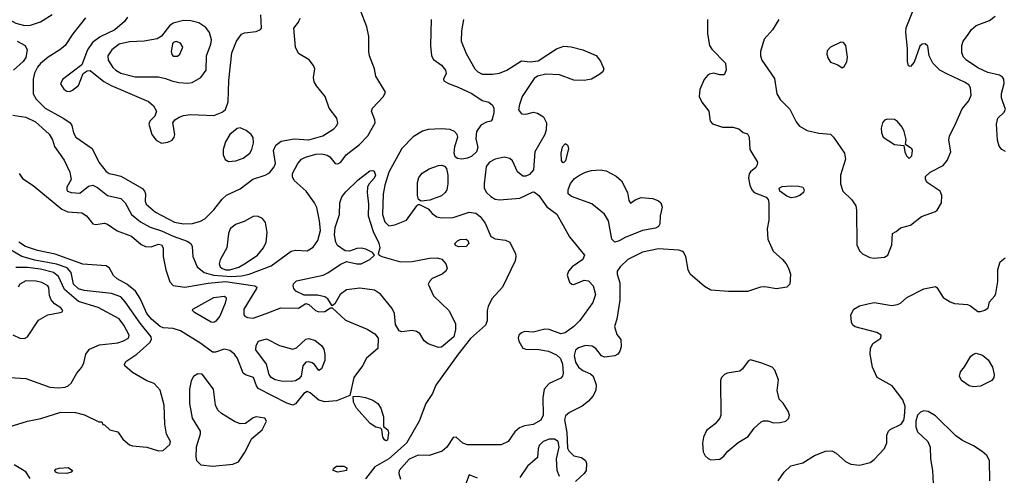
# Model space of a CAD drawing. Extents: x 1173079 to 1307053, y 522583 to 678478.
# Tile 105 of 256: x 1212552 to 1219308, y 576393 to 579523. Entities that reach past the tile are written whole.
import ezdxf

# ---------------------------------------------------------------- set-up
doc = ezdxf.new("R2010")
doc.units = 0

msp = doc.modelspace()

# ---------------------------------------------------------------- linework, layer by layer
at = {"layer": '0CON20XD'}
for points in [[(1212505, 578867.5), (1212595, 578853.1), (1212660.4, 578820.4), (1212755, 578737.1), (1212778.1, 578698.1), (1212791.7, 578651.7), (1212857.4, 578557.4), (1212895.5, 578475), (1212904.3, 578425), (1212875, 578372.5), (1212874.4, 578355), (1212880.8, 578345), (1212905.6, 578335.6), (1212965, 578330.5), (1213025, 578378.9), (1213055, 578385.5), (1213085, 578370.9), (1213154.7, 578314.7), (1213245, 578294.1), (1213275.2, 578265.2), (1213319.6, 578185), (1213380.5, 578135), (1213446.9, 578096.9), (1213525, 578072.4), (1213605, 578035.2), (1213701.3, 578001.3), (1213725.8, 577985.8), (1213734.6, 577965), (1213739.1, 577895), (1213770.5, 577825), (1213817, 577787), (1213882.2, 577767.8), (1214005, 577758.2), (1214075, 577762.9), (1214126.1, 577773.9), (1214277.7, 577832.3), (1214415, 577931.8), (1214445, 577938.4), (1214523.9, 577933.9), (1214565, 577958.9), (1214597.8, 578005), (1214614.8, 578075), (1214609.8, 578139.8), (1214591.9, 578231.9), (1214575.5, 578265), (1214517.3, 578345), (1214435, 578418.6), (1214423.4, 578443.4), (1214424.7, 578465), (1214460.4, 578535), (1214485, 578564.5), (1214512, 578578), (1214585, 578598.2), (1214625, 578601.6), (1214662.1, 578592.1), (1214679.5, 578579.5), (1214715.7, 578534.3), (1214735, 578532.5), (1214755, 578544.3), (1214791.2, 578595), (1214884.6, 578665.4), (1214940, 578725), (1214990, 578815), (1214989.4, 578835), (1214966.9, 578895), (1214971.9, 578915), (1215048, 578995), (1215061.2, 579025), (1214996.2, 579135), (1214985.8, 579185), (1214952.5, 579275), (1214947.1, 579305), (1214946.8, 579406.8), (1214933.7, 579473.7), (1214867.5, 579645)], [(1212458.2, 579545), (1212485, 579520.8), (1212525, 579499.7), (1212585, 579481.9), (1212625.7, 579484.3), (1212695, 579507.2), (1212775, 579557.5)], [(1213290.7, 579539.3), (1213270.4, 579509.6), (1213205, 579453.3), (1213105.2, 579404.8), (1213051.1, 579365), (1213017.5, 579315), (1212977.3, 579212.7), (1212845, 579112), (1212833, 579083), (1212855, 579046.2), (1212875, 579030.8), (1212895, 579030), (1212915, 579038), (1212955, 579070), (1212987.5, 579152.5), (1213015, 579172), (1213035, 579174.2), (1213129.2, 579099.2), (1213179.5, 579069.5), (1213435, 578961.8), (1213470.8, 578930.8), (1213491.2, 578895), (1213480.4, 578859.6), (1213444.3, 578825), (1213437.5, 578805), (1213458.6, 578735), (1213487.5, 578695), (1213525, 578674.4), (1213567.8, 578682.2), (1213597.5, 578695), (1213611.9, 578715), (1213616.5, 578735), (1213602, 578815), (1213617.5, 578835), (1213646.5, 578853.5), (1213675.3, 578864.7), (1213725, 578872), (1213885, 578864.3), (1213942, 578888), (1213964.1, 578905.9), (1213982.2, 578957.8), (1213987.3, 579105), (1214007.7, 579295), (1214039.1, 579375), (1214075, 579423.1), (1214095, 579432.2), (1214175, 579441.8), (1214203.8, 579455), (1214212, 579465), (1214205.5, 579555)], [(1218415, 577884.3), (1218485, 577890.8), (1218508.8, 577905), (1218536, 577975), (1218540, 578055), (1218565, 578067.5), (1218595, 578093.3), (1218665, 578112), (1218738.7, 578171.3), (1218835, 578204), (1218847.5, 578215), (1218876, 578265), (1218880, 578315), (1218868, 578345), (1218778.6, 578405), (1218766.7, 578425), (1218767.8, 578445), (1218797.8, 578475), (1218888, 578522), (1218915.6, 578555), (1218940.6, 578615), (1218925.8, 578695), (1218930.6, 578725), (1218968.9, 578795), (1219018.7, 578911.3), (1219064, 578965), (1219080, 579005), (1219076, 579055), (1219064, 579075), (1219035, 579094.4), (1218917.7, 579147.7), (1218865, 579175.8), (1218816, 579225), (1218792.5, 579275), (1218781.7, 579341.7), (1218765, 579357.5), (1218744.5, 579355.5), (1218728.3, 579341.7), (1218688.3, 579231.7), (1218665, 579200), (1218650, 579205), (1218643.8, 579235), (1218644.2, 579325), (1218631.8, 579435), (1218633.8, 579466.2), (1218679.8, 579580.2)], [(1213003.3, 579535), (1212917.7, 579425), (1212864.8, 579345.2), (1212827.8, 579315), (1212746.7, 579265), (1212695, 579222.7), (1212675, 579197.5), (1212654.8, 579155.2), (1212644.3, 579115), (1212644.2, 579014.2), (1212665.8, 578975.8), (1212727.8, 578915), (1212855.6, 578845), (1212897.5, 578815), (1212910.8, 578795), (1212920.8, 578745), (1212938.1, 578715), (1213048.2, 578638.2), (1213095.5, 578545), (1213145, 578480.6), (1213165, 578466.7), (1213200.6, 578459.4), (1213247, 578447), (1213393.6, 578363.6), (1213409.1, 578345), (1213415.3, 578325.3), (1213412.3, 578275), (1213418.8, 578255), (1213485, 578201.5), (1213615, 578131.8), (1213675, 578119.4), (1213737, 578123), (1213792.1, 578137.9), (1213821.4, 578155), (1213885, 578215.6), (1213940.5, 578289.5), (1213971.9, 578318.1), (1214065, 578360.9), (1214152.1, 578427.9), (1214236.5, 578453.5), (1214265, 578471.1), (1214297.6, 578512.4), (1214307.1, 578535), (1214293.5, 578625), (1214308.6, 578661.4), (1214345, 578687.3), (1214434.7, 578705.3), (1214535, 578697.8), (1214632, 578725), (1214707.7, 578772.3), (1214728.1, 578795), (1214734.4, 578815), (1214727, 578847), (1214675.7, 578915), (1214648.5, 578995), (1214587.8, 579067.8), (1214572.7, 579095), (1214568.2, 579125), (1214576.7, 579185), (1214568.5, 579208.5), (1214537.9, 579247.9), (1214465, 579291.2), (1214444.6, 579334.6), (1214432.7, 579465), (1214464.5, 579505.5), (1214477.2, 579532.8)], [(1213705, 579087.5), (1213735, 579092.3), (1213795, 579124.4), (1213832.5, 579175), (1213834.6, 579275), (1213863.5, 579355), (1213867.5, 579385), (1213853.3, 579435), (1213828.8, 579468.8), (1213780.2, 579500.2), (1213725.4, 579515.4), (1213675, 579517.5), (1213605, 579499.7), (1213579.5, 579480.5), (1213525, 579410), (1213495, 579391.3), (1213405, 579374.7), (1213305, 579370.3), (1213235, 579354.7), (1213183.5, 579316.5), (1213156.2, 579275), (1213158.5, 579245), (1213192.1, 579195), (1213212.5, 579175), (1213246.1, 579156.1), (1213345, 579130.3), (1213505, 579130.9), (1213551.7, 579118.3), (1213595, 579101.5), (1213645, 579091.5), (1213705, 579087.5)], [(1215374.4, 579525), (1215370.5, 579345), (1215377.5, 579275), (1215390.3, 579250.3), (1215445, 579210), (1215474, 579175), (1215477.7, 579152.3), (1215460, 579115), (1215462.3, 579102.3), (1215493.4, 579083.4), (1215559.6, 579059.6), (1215655, 579016.4), (1215725, 578968.6), (1215770, 578955), (1215795.6, 578935.6), (1215804.2, 578915), (1215805.7, 578884.3), (1215793.6, 578836.4), (1215783.6, 578826.4), (1215755, 578818.8), (1215715, 578797.5), (1215686, 578754), (1215680.8, 578705), (1215695.4, 578645), (1215686.2, 578615), (1215655, 578585.9), (1215625, 578571.3), (1215585, 578564.5), (1215555, 578569.2), (1215540.6, 578580.6), (1215531.9, 578605), (1215538, 578652), (1215558.6, 578715), (1215554.2, 578735), (1215536, 578755), (1215505, 578768.5), (1215445, 578773.2), (1215355, 578767.2), (1215315, 578756.7), (1215251.2, 578718.8), (1215175, 578637.5), (1215085.4, 578475), (1215057.7, 578385), (1215045.9, 578325), (1215041.6, 578185), (1215058.2, 578135), (1215085, 578107.5), (1215125, 578112.5), (1215205.4, 578144.6), (1215276.1, 578243.9), (1215285, 578252.5), (1215295, 578252.5), (1215354.1, 578224.1), (1215381.7, 578191.7), (1215415, 578168.8), (1215445, 578162), (1215525, 578163.2), (1215635, 578200.4), (1215682.8, 578192.8), (1215711.4, 578171.4), (1215745.6, 578125), (1215785, 578034.3), (1215815, 578017.8), (1215885, 578008.5), (1215915, 577994.2), (1215953.6, 577915), (1215956.5, 577895), (1215950.5, 577865), (1215863.6, 577685), (1215791.9, 577605), (1215767, 577553), (1215760.5, 577525), (1215758.5, 577455), (1215747.5, 577425), (1215645, 577331.8), (1215559.5, 577225), (1215408.3, 577011.7), (1215383.3, 576955), (1215339.4, 576885), (1215292.5, 576765), (1215206.3, 576613.7), (1215085, 576505.3), (1214988, 576452), (1214925, 576367.9)], [(1215597.9, 579525), (1215584.4, 579445), (1215581.5, 579375), (1215615, 579290), (1215675.8, 579185.8)], [(1217271.1, 579525), (1217271.5, 579425), (1217285.6, 579345.6), (1217300.7, 579320.7), (1217393.6, 579223.6), (1217400, 579175), (1217386.4, 579143.6), (1217355, 579143.3), (1217315, 579156), (1217285, 579149.2), (1217270.6, 579139.4), (1217248, 579112), (1217218, 579042), (1217213.1, 578995), (1217232.2, 578955), (1217279.2, 578895), (1217288.8, 578825), (1217305, 578806.7), (1217375, 578783.8), (1217445, 578783.8), (1217485, 578773.3), (1217515, 578747.5), (1217545, 578737.5), (1217557.5, 578715), (1217561.2, 578631.2), (1217614, 578545), (1217612, 578525), (1217601.7, 578508.3), (1217565, 578478), (1217556.8, 578463.2), (1217552.2, 578435), (1217560.8, 578385), (1217575, 578353.3), (1217591.2, 578335), (1217672.7, 578302.7), (1217687.7, 578287.7), (1217692.7, 578262.7), (1217692.9, 578145), (1217680, 578085), (1217684, 578015), (1217722.7, 577932.7), (1217785, 577876), (1217810, 577845), (1217827.5, 577815), (1217840, 577775), (1217836.2, 577705), (1217815.9, 577684.1), (1217745, 577673.1), (1217665, 577687.1), (1217635, 577684.3), (1217545, 577656), (1217415, 577656), (1217295, 577665.6), (1217250.2, 577690.2), (1217152.9, 577775), (1217138.1, 577805), (1217122.5, 577895), (1217106, 577925), (1217095, 577932.5), (1217075, 577940), (1216935, 577947.9), (1216825, 577926.2), (1216725, 577875.6), (1216670.8, 577825), (1216650.8, 577795), (1216650.8, 577775), (1216668.9, 577715), (1216670.5, 577595), (1216648.8, 577465), (1216632.5, 577415), (1216649.3, 577359.3), (1216676.4, 577326.4), (1216679.2, 577275), (1216669.4, 577245), (1216655, 577225.8), (1216635, 577213.1), (1216565, 577204.2), (1216544.5, 577214.5), (1216504.4, 577265), (1216480.9, 577280.9), (1216435, 577283.9), (1216385, 577269.2), (1216365, 577252.9), (1216356.7, 577215), (1216365, 577170.8), (1216385.6, 577135), (1216415, 577112.5), (1216468.8, 577088.8), (1216485.8, 577075), (1216506.9, 577015), (1216504.5, 576975), (1216484, 576936), (1216455, 576901.4), (1216412, 576868), (1216323.8, 576825), (1216297.9, 576802.1), (1216290, 576775), (1216306.8, 576686.8), (1216310.3, 576580.3), (1216320.5, 576560.5), (1216355, 576526.2), (1216407.5, 576515), (1216434.1, 576494.1), (1216440, 576475), (1216438, 576425), (1216426, 576405), (1216365, 576349.2)], [(1217761.5, 579525), (1217716.1, 579453.9), (1217660.6, 579389.4), (1217635.6, 579305), (1217635.6, 579275), (1217644, 579244), (1217729.7, 579119.7), (1217745.9, 579014.1), (1217770.8, 578975), (1217835, 578908.8), (1217880.3, 578820.3), (1217901.7, 578791.7), (1217955, 578762), (1218035, 578742.9), (1218115.5, 578735.5), (1218135.4, 578715.4), (1218211.2, 578605), (1218217.5, 578565), (1218184.7, 578455.3), (1218183.1, 578395), (1218200.5, 578345), (1218262.1, 578285), (1218289.4, 578245), (1218294.4, 578214.4), (1218295.5, 577975), (1218314.6, 577934.6), (1218335, 577914), (1218385, 577888), (1218415, 577884.3)], [(1219315, 578617.8), (1219289.8, 578629.8), (1219273, 578653), (1219260.8, 578695), (1219253.1, 578805), (1219263.2, 578846.8), (1219305, 578885.7), (1219316.5, 578905), (1219288.2, 578985), (1219289.2, 579015), (1219306.6, 579085), (1219303.9, 579113.9), (1219295, 579128.6), (1219275, 579141.1), (1219195, 579160.3), (1219125, 579191.8), (1219047.1, 579245), (1219028.6, 579265), (1219015.7, 579295), (1219015.7, 579345), (1219025.8, 579375), (1219055, 579413.8), (1219082, 579455), (1219115, 579482.9), (1219205, 579517.1), (1219245, 579546.2)], [(1212533.8, 579375), (1212589.2, 579345), (1212603.3, 579315), (1212595, 579262.5), (1212575, 579234.5), (1212509.5, 579175)], [(1213635, 579271.2), (1213651.2, 579285), (1213670.8, 579335), (1213655, 579362), (1213625, 579372.9), (1213606, 579365), (1213599.5, 579355), (1213590.9, 579305), (1213595, 579283.8), (1213605, 579272), (1213635, 579271.2)], [(1218195, 579192.5), (1218208.3, 579201.7), (1218226.8, 579233.2), (1218232.5, 579265), (1218220.8, 579345), (1218205, 579365.7), (1218185, 579369.2), (1218115, 579333.3), (1218092.3, 579307.7), (1218090, 579285), (1218099.2, 579255), (1218115, 579232), (1218165, 579213.3), (1218195, 579192.5)], [(1215675.8, 579185.8), (1215695, 579164.6), (1215725, 579148.7), (1215795, 579147.8), (1215844.7, 579155.3), (1215894.7, 579175.3), (1215995, 579240), (1216055, 579233.1), (1216110.3, 579239.7), (1216235, 579322.9), (1216285, 579340.8), (1216335, 579336.9), (1216415, 579316.5), (1216506.2, 579276.2), (1216537.9, 579237.9), (1216560.9, 579185), (1216552.5, 579165), (1216526.3, 579143.7), (1216475, 579114.6), (1216425, 579104.6), (1216355, 579106.7), (1216255, 579143.4), (1216162.6, 579147.4), (1216105.4, 579134.6), (1216082.4, 579117.6), (1215999.6, 578995), (1215980.6, 578939.4), (1215974.1, 578904.1), (1215995, 578876.4), (1216025, 578872.9), (1216076.6, 578886.6), (1216105, 578881.1), (1216145.4, 578855.4), (1216167.5, 578815), (1216164.6, 578765.4), (1216155.9, 578734.1), (1216086.5, 578615), (1216077.6, 578492.4), (1216050.8, 578459.2), (1216025, 578448), (1216005, 578448.6), (1215967.4, 578477.4), (1215932.1, 578552.1), (1215915, 578569.6), (1215875, 578578), (1215815, 578564.6), (1215775, 578544.4), (1215751.9, 578515), (1215737.9, 578395), (1215739.6, 578365), (1215754.6, 578335), (1215785, 578307.6), (1215815, 578290.6), (1215845, 578284.7), (1215983.7, 578296.3), (1216075, 578339.2), (1216085, 578337.5), (1216115, 578315.7), (1216168, 578238), (1216236.7, 578186.7), (1216325, 578030), (1216428, 577905), (1216416, 577875), (1216342.9, 577825), (1216317.5, 577795), (1216308.3, 577768.3), (1216325, 577720), (1216340, 577705), (1216355, 577702.5), (1216425, 577734.2), (1216455, 577729.4), (1216487.8, 577695), (1216502.7, 577635), (1216485, 577579.2), (1216395, 577455.8), (1216352.9, 577415), (1216295, 577372.5), (1216265, 577365.5), (1216185, 577393.5), (1216155, 577396.7), (1216075, 577376.2), (1216015, 577380), (1215995, 577372.5), (1215977.5, 577355), (1215971.2, 577335), (1215976.2, 577315), (1216005, 577266.7), (1216025, 577260), (1216113.6, 577256.4), (1216180, 577245), (1216235, 577221.4), (1216263.3, 577195), (1216277.3, 577157.3), (1216280, 577095), (1216276, 577074), (1216265, 577060), (1216185, 577022.9), (1216151.4, 576985), (1216140.5, 576925), (1216144.4, 576805), (1216127.4, 576772.6), (1216075, 576741.5), (1216015, 576733.3), (1215980.6, 576719.4), (1215948.9, 576691.1), (1215904, 576625), (1215855, 576602.2), (1215625, 576602.2), (1215593.4, 576613.4), (1215545.9, 576655.9), (1215525, 576653.3), (1215483, 576587), (1215451.3, 576558.7), (1215361.3, 576528.7), (1215285, 576531.1), (1215225, 576504.6), (1215156.2, 576425), (1215152.3, 576405), (1215164.2, 576365.8)], [(1218655, 578570), (1218673.6, 578586.4), (1218677.5, 578625), (1218673.3, 578635), (1218630, 578665), (1218635, 578700), (1218621.4, 578755), (1218607.5, 578785), (1218575, 578823.8), (1218555, 578836.2), (1218505, 578840), (1218485, 578832), (1218471.9, 578815), (1218462.6, 578777.4), (1218465.6, 578745), (1218477.1, 578715), (1218555, 578665.7), (1218617.5, 578657.5), (1218624.1, 578614.1), (1218637, 578587), (1218655, 578570)], [(1213985, 578548), (1214035, 578553.1), (1214085, 578571.9), (1214130, 578605), (1214145, 578630), (1214156.6, 578676.6), (1214155, 578712.5), (1214140, 578735), (1214105, 578760.8), (1214065, 578778.8), (1214043.9, 578776.1), (1213995, 578733.8), (1213965, 578683.8), (1213948, 578632), (1213948.9, 578595), (1213962.4, 578562.4), (1213985, 578548)], [(1216285, 578542.2), (1216299.4, 578555), (1216320, 578635), (1216316.1, 578656.1), (1216295, 578668.8), (1216275, 578646.2), (1216265.6, 578605), (1216267.1, 578555), (1216274, 578544), (1216285, 578542.2)], [(1215425, 577270), (1215354.2, 577295), (1215327.7, 577317.7), (1215296.8, 577366.8), (1215275, 577381.1), (1215245, 577387.5), (1215175, 577378), (1215155.7, 577385.7), (1215129.7, 577429.7), (1215123.6, 577505), (1215108.7, 577538.7), (1215027.4, 577637.4), (1214986, 577665), (1214885, 577679.2), (1214795, 577665.8), (1214750.9, 577635), (1214715, 577571.2), (1214695, 577557.5), (1214666, 577605), (1214645, 577619.4), (1214595, 577630), (1214505, 577629.2), (1214447, 577657), (1214432, 577675), (1214427.5, 577695), (1214431.3, 577708.7), (1214450.7, 577729.3), (1214635, 577767.8), (1214667.2, 577782.8), (1214749.8, 577840.2), (1214795, 577861.1), (1214865.5, 577844.5), (1214895, 577844.6), (1214954.3, 577875), (1214987.5, 577905), (1214972.9, 577922.9), (1214926.1, 577946.1), (1214895, 577953.6), (1214865, 577950.9), (1214815, 577933.1), (1214785, 577935.8), (1214732, 577972), (1214720.5, 577995), (1214712.2, 578045), (1214716.1, 578095), (1214745.3, 578185), (1214748.7, 578265), (1214762.9, 578305), (1214790.1, 578339.9), (1214875, 578421.9), (1214955, 578483.3), (1214975, 578486.9), (1214985, 578482.5), (1214993.6, 578455), (1214985, 578432.9), (1214947.6, 578392.4), (1214938.7, 578371.3), (1214936.8, 578335), (1214946.1, 578255), (1214941.9, 578175), (1214976.6, 578066.6), (1215016.5, 577986.5), (1215022.9, 577955), (1215012.5, 577915), (1215017.5, 577905), (1215037.5, 577895), (1215165, 577860), (1215245, 577861.5), (1215364.6, 577885.4), (1215416.8, 577886.8), (1215448, 577878), (1215476.2, 577846.2), (1215485.6, 577815), (1215475.6, 577795), (1215450.8, 577775), (1215382.5, 577745), (1215362.9, 577725), (1215354.4, 577705), (1215392.1, 577625), (1215496.2, 577525), (1215541.9, 577435), (1215542.5, 577395), (1215531.5, 577345), (1215445, 577273.3), (1215425, 577270)], [(1215307, 578277), (1215287.5, 578287.5), (1215282, 578315), (1215282.5, 578405), (1215290.9, 578439.1), (1215312.6, 578467.4), (1215361.1, 578498.9), (1215425, 578521.4), (1215445, 578524.2), (1215467.1, 578517.1), (1215480.8, 578500.8), (1215490, 578455), (1215490.5, 578395), (1215483.5, 578355), (1215472.2, 578335), (1215446.4, 578313.7), (1215365, 578284), (1215307, 578277)], [(1216635, 577995.5), (1216615.3, 578015.3), (1216592, 578142), (1216565, 578187.5), (1216476.8, 578256.8), (1216338.1, 578308.1), (1216315.8, 578325.8), (1216314.3, 578355), (1216332.2, 578397.8), (1216358.8, 578431.2), (1216392.5, 578455), (1216435, 578476.1), (1216476.2, 578486.2), (1216535, 578492.1), (1216575, 578484.6), (1216645, 578447.9), (1216680.5, 578415), (1216722.9, 578335), (1216730.7, 578280.7), (1216741.7, 578261.7), (1216775, 578286.2), (1216815, 578300.8), (1216895, 578294.2), (1216935, 578279.2), (1216951.2, 578265), (1216959.2, 578235), (1216947.5, 578175), (1216945, 578120), (1216935, 578101.2), (1216915, 578090.8), (1216825, 578074.4), (1216705.7, 578025.7), (1216665, 578002.9), (1216635, 577995.5)], [(1212548.2, 578465), (1212570.6, 578430.6), (1212645, 578383.6), (1212840.4, 578220.4), (1212883, 578203), (1212977.5, 578195), (1213011.1, 578175), (1213055, 578119.2), (1213075, 578115.7), (1213105, 578121.4), (1213135, 578124.4), (1213155, 578118.9), (1213221.3, 578071.3), (1213318.6, 578035), (1213385, 577978.8), (1213415, 577963.9), (1213455, 577961.5), (1213505, 577980.9), (1213525.8, 577975.8), (1213535.4, 577955.4), (1213537, 577897), (1213554.6, 577804.6), (1213581.1, 577721.1), (1213605, 577696.9), (1213685, 577684.7), (1213845, 577713), (1213965, 577724.1), (1214165.4, 577695.4), (1214180, 577685), (1214176.7, 577675), (1214089.4, 577535), (1214090.8, 577495), (1214095.7, 577485.7), (1214115, 577475.8), (1214155, 577472.5), (1214244.1, 577504.1), (1214343.6, 577543.6), (1214465, 577540), (1214515, 577572.5), (1214535, 577566.7), (1214581.2, 577525), (1214605, 577515.7), (1214645, 577518.6), (1214685, 577542.5), (1214695, 577542.5), (1214787.9, 577457.9), (1214936.4, 577396.3), (1214988.6, 577365), (1215011.4, 577335), (1215008.6, 577265), (1214931.9, 577198.1), (1214904.5, 577145), (1214845.4, 577065), (1214818.3, 576941.7), (1214726.4, 576903.6), (1214645, 576897.1), (1214605, 576910), (1214545, 576960.5), (1214525, 576967.9), (1214500.9, 576955), (1214445, 576882.9), (1214425, 576875.6)], [(1217845, 578298.8), (1217815, 578311.2), (1217767.5, 578345), (1217762.5, 578365), (1217783.9, 578376.1), (1217845, 578381.2), (1217895, 578380), (1217925, 578372.5), (1217933.3, 578355), (1217928.8, 578335), (1217905.7, 578314.3), (1217875, 578303.3), (1217845, 578298.8)], [(1213995, 577803.8), (1214055, 577823.3), (1214105, 577851.6), (1214184.3, 577905.7), (1214225.7, 577954.3), (1214243.2, 577995), (1214248.9, 578061.1), (1214239.3, 578129.3), (1214217.4, 578157.4), (1214182.6, 578172.6), (1214155, 578170.4), (1214092.6, 578137.4), (1214033.7, 578116.3), (1213997.1, 578085), (1213985.4, 578055), (1213973.1, 577955), (1213926.7, 577873.3), (1213921.8, 577845), (1213927.9, 577825), (1213938.5, 577815), (1213965, 577804.1), (1213995, 577803.8)], [(1214425, 576875.6), (1214385, 576887.3), (1214189.1, 576989.1), (1214176.6, 577006.6), (1214155.5, 577065), (1214102.2, 577082.2), (1214084.4, 577094.4), (1214046.4, 577196.3), (1214025, 577225.6), (1213995, 577250), (1213955, 577260), (1213895, 577238.5), (1213875, 577238.5), (1213795, 577299.1), (1213655.2, 577385.2), (1213605, 577402.1), (1213536.3, 577406.3), (1213515, 577414.1), (1213456.3, 577466.3), (1213424.6, 577504.6), (1213377.8, 577607.8), (1213346.8, 577656.8), (1213286.6, 577706.6), (1213221.6, 577741.6), (1213196.4, 577765), (1213168.1, 577815), (1213145, 577832.4), (1212985, 577842.5), (1212795, 577910.8), (1212675, 577937.4), (1212591.8, 577965), (1212545.2, 577995.2)], [(1215562.1, 577962.1), (1215542.4, 577972.4), (1215538, 577985), (1215555, 578002.5), (1215575, 578011.9), (1215615, 578014.2), (1215627.1, 578005), (1215634.4, 577985), (1215615, 577964.6), (1215562.1, 577962.1)], [(1212480.8, 576725), (1212605, 576763.8), (1212697.2, 576782.8), (1212835, 576827.5), (1212935, 576824.5), (1212997.6, 576807.6), (1213095, 576760), (1213115, 576760), (1213121.7, 576741.7), (1213135, 576740), (1213170, 576705), (1213225, 576692.5), (1213260.5, 576640.5), (1213305, 576602.9), (1213325, 576595.7), (1213425.5, 576585.5), (1213505, 576560), (1213536.4, 576563.6), (1213582.5, 576605), (1213586.7, 576625), (1213560, 576675), (1213547.1, 576745), (1213544.3, 576875), (1213515, 576977.5), (1213474.1, 577024.1), (1213425, 577041.4), (1213325, 577098.5), (1213272.9, 577145), (1213270.8, 577155), (1213280.8, 577175), (1213355, 577224.5), (1213444.6, 577305), (1213455.4, 577325), (1213454.1, 577345), (1213378.4, 577438.4), (1213276.6, 577585), (1213245, 577618), (1213181, 577641), (1212995, 577661.5), (1212955, 577673), (1212921.7, 577705), (1212905.7, 577785), (1212877.1, 577817.1), (1212805, 577842.6), (1212655, 577871.6), (1212566.8, 577896.8), (1212450.3, 577965)], [(1217755, 576356), (1217797.1, 576415), (1217842.2, 576457.8), (1217925, 576478.6), (1218005, 576529.4), (1218080.6, 576559.4), (1218125, 576560.9), (1218155, 576545.6), (1218217.6, 576487.6), (1218255, 576469.4), (1218315, 576462.2), (1218388.3, 576481.7), (1218415, 576501.4), (1218485, 576578), (1218501.4, 576615), (1218502.3, 576667.7), (1218513.3, 576695), (1218525, 576706.7), (1218600, 576745), (1218617.3, 576772.7), (1218623, 576797), (1218628.1, 576865), (1218610.9, 576910.9), (1218537, 577007), (1218436.2, 577065), (1218403.8, 577135), (1218387.1, 577225), (1218390, 577265), (1218405, 577298.8), (1218460, 577335), (1218462.5, 577355), (1218433.9, 577373.9), (1218285, 577412.2), (1218269.2, 577425), (1218258.6, 577445), (1218254.3, 577495), (1218275.6, 577534.4), (1218315, 577557.8), (1218370.8, 577570.8), (1218415, 577580), (1218535, 577560), (1218574.1, 577565.9), (1218595, 577576.2), (1218638.8, 577615), (1218755, 577673.5), (1218835, 577688.8), (1218845, 577682.5), (1218888.6, 577615), (1218935, 577583.6), (1218965, 577573.8), (1219055.4, 577565.4), (1219076.2, 577556.2), (1219125, 577518.6), (1219145, 577517.5), (1219175, 577526.7), (1219196.1, 577543.9), (1219206.4, 577583.6), (1219243.3, 577625), (1219248.8, 577641.2), (1219262.7, 577725), (1219262.6, 577807.4), (1219279.8, 577860.2), (1219312.4, 577887.6)], [(1212485, 577064.5), (1212595, 577057.8), (1212758.1, 576998.1), (1212815, 576993.2), (1212865, 576998), (1212885, 577006.8), (1212905, 577026.2), (1212944.8, 577095.2), (1212978.2, 577135), (1212992.7, 577165), (1213005.4, 577224.6), (1213030.8, 577259.2), (1213100.4, 577289.6), (1213225, 577303.8), (1213264.4, 577315.6), (1213298.6, 577335), (1213303.3, 577355), (1213266.9, 577425), (1213235, 577467.8), (1213090.8, 577545), (1212955, 577586.4), (1212860.1, 577670.1), (1212818.1, 577758.1), (1212785, 577785.2), (1212695, 577810), (1212605, 577820.3), (1212525, 577820.5)], [(1212505, 577356.7), (1212552.5, 577335), (1212585, 577333.1), (1212605.7, 577345), (1212680.4, 577459.6), (1212745.4, 577494.6), (1212829.7, 577510.3), (1212842.5, 577515), (1212848.8, 577525), (1212835, 577543.8), (1212791.4, 577571.4), (1212767.9, 577597.9), (1212757, 577627), (1212752.1, 577682.1), (1212745.6, 577695), (1212705, 577717.5), (1212665, 577726.9), (1212595, 577728.2), (1212554.2, 577705.8), (1212541.1, 577685)], [(1213885, 577442.9), (1213865, 577445.6), (1213751.7, 577511.7), (1213737.5, 577525), (1213740, 577535), (1213885, 577615.4), (1213955, 577622.5), (1213965.5, 577615.5), (1213968.1, 577605), (1213961.9, 577575), (1213924.3, 577485), (1213898.9, 577451.1), (1213885, 577442.9)], [(1214415, 577037.2), (1214345, 577039.7), (1214305, 577049.3), (1214276.9, 577065), (1214264.5, 577085), (1214245.5, 577155.5), (1214171.9, 577255), (1214174.4, 577285.6), (1214190, 577315), (1214245, 577330), (1214334.6, 577284.6), (1214425, 577258.9), (1214452, 577268), (1214515, 577327.3), (1214535, 577333.6), (1214578.5, 577318.5), (1214622.9, 577285), (1214639.1, 577259.1), (1214646.4, 577225), (1214645, 577182.5), (1214623.3, 577125), (1214605, 577113.3), (1214574.4, 577154.4), (1214558.8, 577165), (1214535, 577172.2), (1214515, 577170), (1214494.6, 577145.4), (1214482.5, 577075), (1214466.5, 577055), (1214445, 577042.4), (1214415, 577037.2)], [(1217295, 576500), (1217355, 576503.3), (1217383.3, 576525), (1217410.3, 576559.7), (1217480.9, 576619.1), (1217549.7, 576660.3), (1217592.4, 576717.6), (1217640.3, 576759.7), (1217655, 576766), (1217684.1, 576765.9), (1217725, 576754.4), (1217770, 576755), (1217807.5, 576765), (1217830, 576785), (1217833.8, 576805), (1217825, 576832.5), (1217789.3, 576889.3), (1217762.5, 576915), (1217750, 576975), (1217759.3, 577049.3), (1217733.8, 577115), (1217715.7, 577135.7), (1217645, 577164.3), (1217565, 577185.8), (1217551.3, 577178.7), (1217509.1, 577120.9), (1217492.7, 577107.3), (1217406.1, 577093.9), (1217387.5, 577085), (1217367.5, 577065), (1217360, 577045), (1217363.3, 576805), (1217356.7, 576785), (1217322.7, 576747.3), (1217265, 576700), (1217243.8, 576655), (1217236.4, 576613.6), (1217241.2, 576555), (1217255, 576527.5), (1217275, 576507.5), (1217295, 576500)], [(1219095, 577000), (1219067.3, 577007.3), (1219014.1, 577044.1), (1219000, 577075), (1219006.4, 577103.6), (1219035, 577137.5), (1219078.3, 577211.7), (1219095, 577226), (1219115, 577230.8), (1219157.4, 577217.4), (1219196, 577185), (1219227.1, 577135), (1219237.1, 577085), (1219235.5, 577064.5), (1219221.2, 577045), (1219145, 577004.3), (1219095, 577000)], [(1213875, 576454.5), (1214015, 576469.5), (1214053.8, 576486.2), (1214095, 576547.5), (1214143.7, 576646.3), (1214216.2, 576705), (1214246, 576765), (1214235, 576786), (1214175, 576794), (1214155, 576788), (1214101.7, 576748.3), (1214065, 576745.6), (1214025, 576763.1), (1213936.8, 576816.8), (1213911.3, 576841.3), (1213895.4, 576875), (1213881.5, 576985), (1213805, 577088.6), (1213775, 577090.6), (1213745, 577072), (1213727.6, 577042.4), (1213717.1, 576985), (1213716.7, 576885), (1213734.4, 576785), (1213790.8, 576695), (1213790, 576675), (1213762.9, 576585), (1213760.3, 576519.7), (1213765.7, 576495), (1213795, 576465.7), (1213875, 576454.5)], [(1215065, 576630), (1215055, 576636.7), (1215043.3, 576655), (1215037.5, 576707.5), (1215027.5, 576717.5), (1214995, 576724), (1214957.6, 576747.6), (1214861.9, 576855), (1214841.2, 576895), (1214840, 576935), (1214875, 576937.5), (1214925, 576927.5), (1214975, 576909.1), (1215010, 576885), (1215030, 576855), (1215048.6, 576795), (1215048.3, 576728.3), (1215077.5, 576705), (1215082, 576685), (1215075, 576633.8), (1215065, 576630)], [(1219207.1, 576355), (1219205.4, 576495), (1219187.8, 576527.8), (1219156.7, 576556.7), (1219095.8, 576595.8), (1219020.8, 576630.8), (1218973.8, 576663.8), (1218835, 576801.2), (1218785, 576830), (1218754.5, 576835.5), (1218732.4, 576827.6), (1218712, 576805), (1218700, 576765), (1218700, 576725), (1218711.3, 576691.3), (1218782.5, 576625), (1218798.6, 576585), (1218801.5, 576505), (1218814.6, 576425), (1218820.5, 576335)], [(1216255.6, 576385.6), (1216240, 576425), (1216236.2, 576505), (1216253.1, 576585), (1216245.5, 576625.5), (1216221.2, 576641.2), (1216185, 576642), (1216143.1, 576625), (1216117, 576597), (1216108.6, 576575), (1216104, 576515), (1216035.2, 576454.7), (1215983.1, 576376.9)], [(1212625, 576371.2), (1212595, 576415.8), (1212515, 576464.4)], [(1212875, 576404.7), (1212815, 576407.5), (1212798, 576415), (1212792.9, 576425), (1212800, 576435), (1212822.9, 576442.9), (1212885, 576445.5), (1212914, 576425), (1212906, 576414), (1212875, 576404.7)], [(1214735, 576413.8), (1214702, 576425), (1214705, 576438.8), (1214725, 576456.2), (1214776.1, 576456.1), (1214796, 576445), (1214793.3, 576425), (1214735, 576413.8)], [(1215693.2, 576373.2), (1215635, 576396.7), (1215609.7, 576330.3)]]:
    msp.add_lwpolyline(points, dxfattribs=at)

doc.saveas('drawing.dxf')
